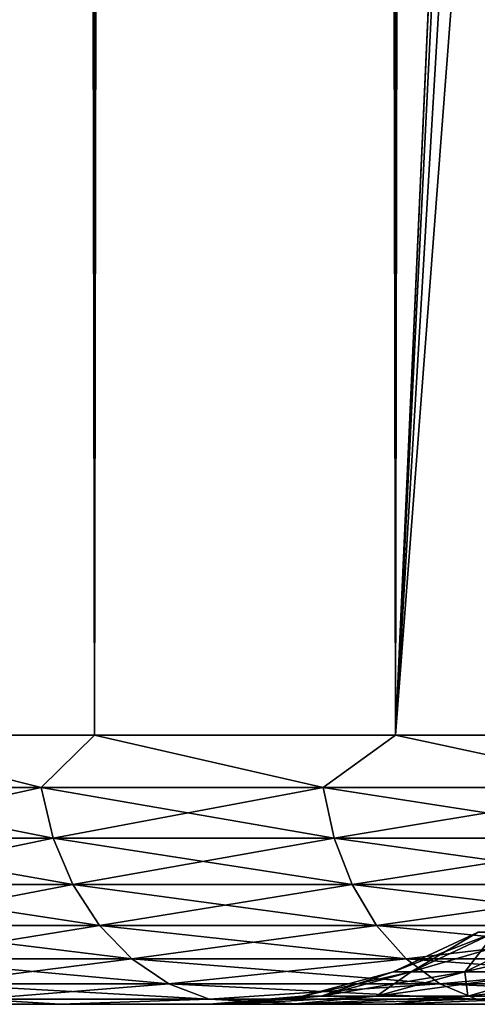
# Model space of a CAD drawing. Extents: x -265 to 265, y 0 to 607.
# Tile 2 of 256: x -262.01 to -260.3, y 0 to 3.66. Entities that reach past the tile are written whole.
import ezdxf

# ---------------------------------------------------------------- set-up
doc = ezdxf.new("R2010")
doc.units = 0
doc.header["$LTSCALE"] = 26.699852
for name, color, linetype in [('41', 7, 'CONTINUOUS'), ('43', 7, 'CONTINUOUS'), ('44', 7, 'CONTINUOUS'), ('45', 7, 'CONTINUOUS'), ('46', 7, 'CONTINUOUS'), ('70', 7, 'CONTINUOUS'), ('71', 7, 'CONTINUOUS')]:
    doc.layers.add(name, color=color, linetype=linetype)

msp = doc.modelspace()

# ---------------------------------------------------------------- linework, layer by layer
at = {"layer": '41', "color": 7, "linetype": 'CONTINUOUS'}
for points in [[(-261.8542, 0, 7.4484), (-262.6136, 0, 6.0743), (-261.8542, 0, -7.4484), (-261.8542, 0, 7.4484)], [(-261.8542, 0, -7.4484), (-262.6136, 0, 6.0743), (-262.6136, 0, -6.0743), (-261.8542, 0, -7.4484)], [(-260.9457, 0, 8.7288), (-261.8542, 0, 7.4484), (-260.9954, 0, 2.6059), (-260.9457, 0, 8.7288)], [(-260.9457, 0, -8.7288), (-261.8542, 0, 7.4484), (-261.8542, 0, -7.4484), (-260.9457, 0, -8.7288)], [(-261.8542, 0, 7.4484), (-260.9457, 0, -8.7288), (-261.3, 0), (-261.8542, 0, 7.4484)], [(-261.8542, 0, 7.4484), (-261.3, 0), (-261.2236, 0, 1.3118), (-261.8542, 0, 7.4484)], [(-260.9954, 0, 2.6059), (-261.8542, 0, 7.4484), (-261.2236, 0, 1.3118), (-260.9954, 0, 2.6059)], [(-261.3, 0), (-260.9457, 0, -8.7288), (-261.2236, 0, -1.3118), (-261.3, 0)], [(-261.2236, 0, -1.3118), (-260.9457, 0, -8.7288), (-260.9954, 0, -2.6059), (-261.2236, 0, -1.3118)], [(-260.6185, 0, 3.8648), (-260.9457, 0, 8.7288), (-260.9954, 0, 2.6059), (-260.6185, 0, 3.8648)], [(-260.9954, 0, -2.6059), (-260.9457, 0, -8.7288), (-260.6185, 0, -3.8648), (-260.9954, 0, -2.6059)], [(-259.8995, 0, 9.8995), (-260.9457, 0, 8.7288), (-260.0981, 0, 5.0714), (-259.8995, 0, 9.8995)], [(-260.0981, 0, 5.0714), (-260.9457, 0, 8.7288), (-260.6185, 0, 3.8648), (-260.0981, 0, 5.0714)], [(-260.9457, 0, -8.7288), (-259.8995, 0, -9.8995), (-260.6185, 0, -3.8648), (-260.9457, 0, -8.7288)], [(-260.6185, 0, -3.8648), (-259.8995, 0, -9.8995), (-260.0981, 0, -5.0714), (-260.6185, 0, -3.8648)]]:
    msp.add_3dface(points, dxfattribs=at)
at = {"layer": '43', "color": 7, "linetype": 'CONTINUOUS'}
for points in [[(-262.7009, 1, 7.9805), (-261.7275, 1, 9.3523), (-262.7009, 599, 7.9805), (-262.7009, 1, 7.9805)], [(-262.7009, 599, 7.9805), (-261.7275, 1, 9.3523), (-261.7275, 599, 9.3523), (-262.7009, 599, 7.9805)], [(-261.7275, 1, 9.3523), (-260.6066, 1, 10.6066), (-261.7275, 599, 9.3523), (-261.7275, 1, 9.3523)], [(-261.7275, 599, 9.3523), (-260.6066, 1, 10.6066), (-260.6066, 599, 10.6066), (-261.7275, 599, 9.3523)], [(-260.6066, 1, 10.6066), (-259.3523, 1, 11.7275), (-260.6066, 599, 10.6066), (-260.6066, 1, 10.6066)], [(-260.6066, 599, 10.6066), (-259.3523, 1, 11.7275), (-259.3523, 599, 11.7275), (-260.6066, 599, 10.6066)]]:
    msp.add_3dface(points, dxfattribs=at)
at = {"layer": '44', "color": 7, "linetype": 'CONTINUOUS'}
for points in [[(-261.7275, 1, -9.3523), (-262.7009, 1, -7.9805), (-261.7275, 599, -9.3523), (-261.7275, 1, -9.3523)], [(-261.7275, 599, -9.3523), (-262.7009, 1, -7.9805), (-262.7009, 599, -7.9805), (-261.7275, 599, -9.3523)], [(-260.6066, 1, -10.6066), (-261.7275, 1, -9.3523), (-260.6066, 599, -10.6066), (-260.6066, 1, -10.6066)], [(-260.6066, 599, -10.6066), (-261.7275, 1, -9.3523), (-261.7275, 599, -9.3523), (-260.6066, 599, -10.6066)], [(-260.6066, 1, -10.6066), (-260.6066, 599, -10.6066), (-259.75, 580, -11.399), (-260.6066, 1, -10.6066)], [(-260.6066, 1, -10.6066), (-259.75, 580, -11.399), (-259.75, 20, -11.399), (-260.6066, 1, -10.6066)], [(-259.7088, 19.1049, -11.4341), (-260.6066, 1, -10.6066), (-259.75, 20, -11.399), (-259.7088, 19.1049, -11.4341)], [(-259.5823, 18.1994, -11.5404), (-260.6066, 1, -10.6066), (-259.7088, 19.1049, -11.4341), (-259.5823, 18.1994, -11.5404)], [(-259.3615, 17.2751, -11.7202), (-260.6066, 1, -10.6066), (-259.5823, 18.1994, -11.5404), (-259.3615, 17.2751, -11.7202)], [(-259.3523, 1, -11.7275), (-260.6066, 1, -10.6066), (-259.3615, 17.2751, -11.7202), (-259.3523, 1, -11.7275)]]:
    msp.add_3dface(points, dxfattribs=at)
at = {"layer": '45', "color": 7, "linetype": 'CONTINUOUS'}
for points in [[(-262.7009, 1, 7.9805), (-262.8366, 0.8061, 7.7235), (-261.9263, 0.8061, 9.0661), (-262.7009, 1, 7.9805)], [(-261.7275, 1, 9.3523), (-262.7009, 1, 7.9805), (-261.9263, 0.8061, 9.0661), (-261.7275, 1, 9.3523)], [(-261.7275, 1, 9.3523), (-261.9263, 0.8061, 9.0661), (-260.8761, 0.8061, 10.3024), (-261.7275, 1, 9.3523)], [(-260.6066, 1, 10.6066), (-261.7275, 1, 9.3523), (-260.8761, 0.8061, 10.3024), (-260.6066, 1, 10.6066)], [(-260.6066, 1, 10.6066), (-260.8761, 0.8061, 10.3024), (-259.6985, 0.8061, 11.418), (-260.6066, 1, 10.6066)], [(-259.3523, 1, 11.7275), (-260.6066, 1, 10.6066), (-259.6985, 0.8061, 11.418), (-259.3523, 1, 11.7275)], [(-262.788, 0.6182, 7.6943), (-261.8811, 0.6182, 9.0318), (-262.8366, 0.8061, 7.7235), (-262.788, 0.6182, 7.6943)], [(-262.8366, 0.8061, 7.7235), (-261.8811, 0.6182, 9.0318), (-261.9263, 0.8061, 9.0661), (-262.8366, 0.8061, 7.7235)], [(-261.8811, 0.6182, 9.0318), (-260.8349, 0.6182, 10.2634), (-261.9263, 0.8061, 9.0661), (-261.8811, 0.6182, 9.0318)], [(-261.9263, 0.8061, 9.0661), (-260.8349, 0.6182, 10.2634), (-260.8761, 0.8061, 10.3024), (-261.9263, 0.8061, 9.0661)], [(-260.8349, 0.6182, 10.2634), (-259.6618, 0.6182, 11.3747), (-260.8761, 0.8061, 10.3024), (-260.8349, 0.6182, 10.2634)], [(-260.8761, 0.8061, 10.3024), (-259.6618, 0.6182, 11.3747), (-259.6985, 0.8061, 11.418), (-260.8761, 0.8061, 10.3024)], [(-262.7088, 0.4451, 7.6466), (-261.8076, 0.4451, 8.9759), (-262.788, 0.6182, 7.6943), (-262.7088, 0.4451, 7.6466)], [(-262.788, 0.6182, 7.6943), (-261.8076, 0.4451, 8.9759), (-261.8811, 0.6182, 9.0318), (-262.788, 0.6182, 7.6943)], [(-261.8076, 0.4451, 8.9759), (-260.7679, 0.4451, 10.1999), (-261.8811, 0.6182, 9.0318), (-261.8076, 0.4451, 8.9759)], [(-261.8811, 0.6182, 9.0318), (-260.7679, 0.4451, 10.1999), (-260.8349, 0.6182, 10.2634), (-261.8811, 0.6182, 9.0318)], [(-260.7679, 0.4451, 10.1999), (-259.602, 0.4451, 11.3043), (-260.8349, 0.6182, 10.2634), (-260.7679, 0.4451, 10.1999)], [(-260.8349, 0.6182, 10.2634), (-259.602, 0.4451, 11.3043), (-259.6618, 0.6182, 11.3747), (-260.8349, 0.6182, 10.2634)], [(-262.6022, 0.2933, 7.5825), (-261.7086, 0.2933, 8.9006), (-262.7088, 0.4451, 7.6466), (-262.6022, 0.2933, 7.5825)], [(-262.7088, 0.4451, 7.6466), (-261.7086, 0.2933, 8.9006), (-261.8076, 0.4451, 8.9759), (-262.7088, 0.4451, 7.6466)], [(-261.7086, 0.2933, 8.9006), (-260.6776, 0.2933, 10.1144), (-261.8076, 0.4451, 8.9759), (-261.7086, 0.2933, 8.9006)], [(-261.8076, 0.4451, 8.9759), (-260.6776, 0.2933, 10.1144), (-260.7679, 0.4451, 10.1999), (-261.8076, 0.4451, 8.9759)], [(-260.6776, 0.2933, 10.1144), (-259.5214, 0.2933, 11.2095), (-260.7679, 0.4451, 10.1999), (-260.6776, 0.2933, 10.1144)], [(-260.7679, 0.4451, 10.1999), (-259.5214, 0.2933, 11.2095), (-259.602, 0.4451, 11.3043), (-260.7679, 0.4451, 10.1999)], [(-262.4723, 0.1687, 7.5043), (-261.5878, 0.1687, 8.8089), (-262.6022, 0.2933, 7.5825), (-262.4723, 0.1687, 7.5043)], [(-262.6022, 0.2933, 7.5825), (-261.5878, 0.1687, 8.8089), (-261.7086, 0.2933, 8.9006), (-262.6022, 0.2933, 7.5825)], [(-261.5878, 0.1687, 8.8089), (-260.5675, 0.1687, 10.0101), (-261.7086, 0.2933, 8.9006), (-261.5878, 0.1687, 8.8089)], [(-261.7086, 0.2933, 8.9006), (-260.5675, 0.1687, 10.0101), (-260.6776, 0.2933, 10.1144), (-261.7086, 0.2933, 8.9006)], [(-260.5675, 0.1687, 10.0101), (-259.4233, 0.1687, 11.094), (-260.6776, 0.2933, 10.1144), (-260.5675, 0.1687, 10.0101)], [(-260.6776, 0.2933, 10.1144), (-259.4233, 0.1687, 11.094), (-259.5214, 0.2933, 11.2095), (-260.6776, 0.2933, 10.1144)], [(-262.3241, 0.0762, 7.4151), (-261.4501, 0.0762, 8.7041), (-262.4723, 0.1687, 7.5043), (-262.3241, 0.0762, 7.4151)], [(-262.4723, 0.1687, 7.5043), (-261.4501, 0.0762, 8.7041), (-261.5878, 0.1687, 8.8089), (-262.4723, 0.1687, 7.5043)], [(-261.4501, 0.0762, 8.7041), (-260.4419, 0.0762, 9.8911), (-261.5878, 0.1687, 8.8089), (-261.4501, 0.0762, 8.7041)], [(-261.5878, 0.1687, 8.8089), (-260.4419, 0.0762, 9.8911), (-260.5675, 0.1687, 10.0101), (-261.5878, 0.1687, 8.8089)], [(-260.4419, 0.0762, 9.8911), (-259.3113, 0.0762, 10.9621), (-260.5675, 0.1687, 10.0101), (-260.4419, 0.0762, 9.8911)], [(-260.5675, 0.1687, 10.0101), (-259.3113, 0.0762, 10.9621), (-259.4233, 0.1687, 11.094), (-260.5675, 0.1687, 10.0101)], [(-262.1632, 0.0192, 7.3183), (-261.3006, 0.0192, 8.5905), (-262.3241, 0.0762, 7.4151), (-262.1632, 0.0192, 7.3183)], [(-262.3241, 0.0762, 7.4151), (-261.3006, 0.0192, 8.5905), (-261.4501, 0.0762, 8.7041), (-262.3241, 0.0762, 7.4151)], [(-261.3006, 0.0192, 8.5905), (-260.3056, 0.0192, 9.762), (-261.4501, 0.0762, 8.7041), (-261.3006, 0.0192, 8.5905)], [(-261.4501, 0.0762, 8.7041), (-260.3056, 0.0192, 9.762), (-260.4419, 0.0762, 9.8911), (-261.4501, 0.0762, 8.7041)], [(-260.3056, 0.0192, 9.762), (-259.1897, 0.0192, 10.819), (-260.4419, 0.0762, 9.8911), (-260.3056, 0.0192, 9.762)], [(-260.4419, 0.0762, 9.8911), (-259.1897, 0.0192, 10.819), (-259.3113, 0.0762, 10.9621), (-260.4419, 0.0762, 9.8911)], [(-262.6136, 0, 6.0743), (-261.8542, 0, 7.4484), (-262.1632, 0.0192, 7.3183), (-262.6136, 0, 6.0743)], [(-262.1632, 0.0192, 7.3183), (-261.8542, 0, 7.4484), (-261.3006, 0.0192, 8.5905), (-262.1632, 0.0192, 7.3183)], [(-261.8542, 0, 7.4484), (-260.9457, 0, 8.7288), (-261.3006, 0.0192, 8.5905), (-261.8542, 0, 7.4484)], [(-261.3006, 0.0192, 8.5905), (-260.9457, 0, 8.7288), (-260.3056, 0.0192, 9.762), (-261.3006, 0.0192, 8.5905)], [(-260.9457, 0, 8.7288), (-259.8995, 0, 9.8995), (-260.3056, 0.0192, 9.762), (-260.9457, 0, 8.7288)], [(-260.3056, 0.0192, 9.762), (-259.8995, 0, 9.8995), (-259.1897, 0.0192, 10.819), (-260.3056, 0.0192, 9.762)]]:
    msp.add_3dface(points, dxfattribs=at)
at = {"layer": '46', "color": 7, "linetype": 'CONTINUOUS'}
for points in [[(-262.7009, 1, -7.9805), (-261.9263, 0.8061, -9.0661), (-262.8366, 0.8061, -7.7235), (-262.7009, 1, -7.9805)], [(-262.7009, 1, -7.9805), (-261.7275, 1, -9.3523), (-261.9263, 0.8061, -9.0661), (-262.7009, 1, -7.9805)], [(-261.7275, 1, -9.3523), (-260.8761, 0.8061, -10.3024), (-261.9263, 0.8061, -9.0661), (-261.7275, 1, -9.3523)], [(-261.7275, 1, -9.3523), (-260.6066, 1, -10.6066), (-260.8761, 0.8061, -10.3024), (-261.7275, 1, -9.3523)], [(-260.6066, 1, -10.6066), (-259.6985, 0.8061, -11.418), (-260.8761, 0.8061, -10.3024), (-260.6066, 1, -10.6066)], [(-260.6066, 1, -10.6066), (-259.3523, 1, -11.7275), (-259.6985, 0.8061, -11.418), (-260.6066, 1, -10.6066)], [(-261.9263, 0.8061, -9.0661), (-262.788, 0.6182, -7.6943), (-262.8366, 0.8061, -7.7235), (-261.9263, 0.8061, -9.0661)], [(-261.8811, 0.6182, -9.0318), (-262.788, 0.6182, -7.6943), (-261.9263, 0.8061, -9.0661), (-261.8811, 0.6182, -9.0318)], [(-260.8761, 0.8061, -10.3024), (-261.8811, 0.6182, -9.0318), (-261.9263, 0.8061, -9.0661), (-260.8761, 0.8061, -10.3024)], [(-260.8349, 0.6182, -10.2634), (-261.8811, 0.6182, -9.0318), (-260.8761, 0.8061, -10.3024), (-260.8349, 0.6182, -10.2634)], [(-259.6985, 0.8061, -11.418), (-260.8349, 0.6182, -10.2634), (-260.8761, 0.8061, -10.3024), (-259.6985, 0.8061, -11.418)], [(-259.6618, 0.6182, -11.3747), (-260.8349, 0.6182, -10.2634), (-259.6985, 0.8061, -11.418), (-259.6618, 0.6182, -11.3747)], [(-261.8811, 0.6182, -9.0318), (-262.7088, 0.4451, -7.6466), (-262.788, 0.6182, -7.6943), (-261.8811, 0.6182, -9.0318)], [(-261.8076, 0.4451, -8.9759), (-262.7088, 0.4451, -7.6466), (-261.8811, 0.6182, -9.0318), (-261.8076, 0.4451, -8.9759)], [(-260.8349, 0.6182, -10.2634), (-261.8076, 0.4451, -8.9759), (-261.8811, 0.6182, -9.0318), (-260.8349, 0.6182, -10.2634)], [(-260.7679, 0.4451, -10.1999), (-261.8076, 0.4451, -8.9759), (-260.8349, 0.6182, -10.2634), (-260.7679, 0.4451, -10.1999)], [(-259.6618, 0.6182, -11.3747), (-260.7679, 0.4451, -10.1999), (-260.8349, 0.6182, -10.2634), (-259.6618, 0.6182, -11.3747)], [(-259.602, 0.4451, -11.3043), (-260.7679, 0.4451, -10.1999), (-259.6618, 0.6182, -11.3747), (-259.602, 0.4451, -11.3043)], [(-261.8076, 0.4451, -8.9759), (-262.6022, 0.2933, -7.5825), (-262.7088, 0.4451, -7.6466), (-261.8076, 0.4451, -8.9759)], [(-261.7086, 0.2933, -8.9006), (-262.6022, 0.2933, -7.5825), (-261.8076, 0.4451, -8.9759), (-261.7086, 0.2933, -8.9006)], [(-260.7679, 0.4451, -10.1999), (-261.7086, 0.2933, -8.9006), (-261.8076, 0.4451, -8.9759), (-260.7679, 0.4451, -10.1999)], [(-260.6776, 0.2933, -10.1144), (-261.7086, 0.2933, -8.9006), (-260.7679, 0.4451, -10.1999), (-260.6776, 0.2933, -10.1144)], [(-259.602, 0.4451, -11.3043), (-260.6776, 0.2933, -10.1144), (-260.7679, 0.4451, -10.1999), (-259.602, 0.4451, -11.3043)], [(-259.5214, 0.2933, -11.2095), (-260.6776, 0.2933, -10.1144), (-259.602, 0.4451, -11.3043), (-259.5214, 0.2933, -11.2095)], [(-261.7086, 0.2933, -8.9006), (-262.4723, 0.1687, -7.5043), (-262.6022, 0.2933, -7.5825), (-261.7086, 0.2933, -8.9006)], [(-261.5878, 0.1687, -8.8089), (-262.4723, 0.1687, -7.5043), (-261.7086, 0.2933, -8.9006), (-261.5878, 0.1687, -8.8089)], [(-260.6776, 0.2933, -10.1144), (-261.5878, 0.1687, -8.8089), (-261.7086, 0.2933, -8.9006), (-260.6776, 0.2933, -10.1144)], [(-260.5675, 0.1687, -10.0101), (-261.5878, 0.1687, -8.8089), (-260.6776, 0.2933, -10.1144), (-260.5675, 0.1687, -10.0101)], [(-259.5214, 0.2933, -11.2095), (-260.5675, 0.1687, -10.0101), (-260.6776, 0.2933, -10.1144), (-259.5214, 0.2933, -11.2095)], [(-259.4233, 0.1687, -11.094), (-260.5675, 0.1687, -10.0101), (-259.5214, 0.2933, -11.2095), (-259.4233, 0.1687, -11.094)], [(-261.5878, 0.1687, -8.8089), (-262.3241, 0.0762, -7.4151), (-262.4723, 0.1687, -7.5043), (-261.5878, 0.1687, -8.8089)], [(-261.4501, 0.0762, -8.7041), (-262.3241, 0.0762, -7.4151), (-261.5878, 0.1687, -8.8089), (-261.4501, 0.0762, -8.7041)], [(-260.5675, 0.1687, -10.0101), (-261.4501, 0.0762, -8.7041), (-261.5878, 0.1687, -8.8089), (-260.5675, 0.1687, -10.0101)], [(-260.4419, 0.0762, -9.8911), (-261.4501, 0.0762, -8.7041), (-260.5675, 0.1687, -10.0101), (-260.4419, 0.0762, -9.8911)], [(-259.4233, 0.1687, -11.094), (-260.4419, 0.0762, -9.8911), (-260.5675, 0.1687, -10.0101), (-259.4233, 0.1687, -11.094)], [(-259.3113, 0.0762, -10.9621), (-260.4419, 0.0762, -9.8911), (-259.4233, 0.1687, -11.094), (-259.3113, 0.0762, -10.9621)], [(-261.4501, 0.0762, -8.7041), (-262.1632, 0.0192, -7.3183), (-262.3241, 0.0762, -7.4151), (-261.4501, 0.0762, -8.7041)], [(-261.3006, 0.0192, -8.5905), (-262.1632, 0.0192, -7.3183), (-261.4501, 0.0762, -8.7041), (-261.3006, 0.0192, -8.5905)], [(-260.4419, 0.0762, -9.8911), (-261.3006, 0.0192, -8.5905), (-261.4501, 0.0762, -8.7041), (-260.4419, 0.0762, -9.8911)], [(-260.3056, 0.0192, -9.762), (-261.3006, 0.0192, -8.5905), (-260.4419, 0.0762, -9.8911), (-260.3056, 0.0192, -9.762)], [(-259.3113, 0.0762, -10.9621), (-260.3056, 0.0192, -9.762), (-260.4419, 0.0762, -9.8911), (-259.3113, 0.0762, -10.9621)], [(-259.1897, 0.0192, -10.819), (-260.3056, 0.0192, -9.762), (-259.3113, 0.0762, -10.9621), (-259.1897, 0.0192, -10.819)], [(-261.8542, 0, -7.4484), (-262.6136, 0, -6.0743), (-262.1632, 0.0192, -7.3183), (-261.8542, 0, -7.4484)], [(-261.3006, 0.0192, -8.5905), (-261.8542, 0, -7.4484), (-262.1632, 0.0192, -7.3183), (-261.3006, 0.0192, -8.5905)], [(-260.9457, 0, -8.7288), (-261.8542, 0, -7.4484), (-261.3006, 0.0192, -8.5905), (-260.9457, 0, -8.7288)], [(-260.3056, 0.0192, -9.762), (-260.9457, 0, -8.7288), (-261.3006, 0.0192, -8.5905), (-260.3056, 0.0192, -9.762)], [(-259.8995, 0, -9.8995), (-260.9457, 0, -8.7288), (-260.3056, 0.0192, -9.762), (-259.8995, 0, -9.8995)], [(-259.1897, 0.0192, -10.819), (-259.8995, 0, -9.8995), (-260.3056, 0.0192, -9.762), (-259.1897, 0.0192, -10.819)]]:
    msp.add_3dface(points, dxfattribs=at)
at = {"layer": '70', "color": 7, "linetype": 'CONTINUOUS'}
for points in [[(-260.6156, 0.1207), (-260.5489, 0.1207, -1.1886), (-260.2994, 0.2683), (-260.6156, 0.1207)], [(-260.5489, 0.1207, -1.1886), (-260.3495, 0.1207, -2.3622), (-260.2346, 0.2683, -1.1532), (-260.5489, 0.1207, -1.1886)], [(-260.2994, 0.2683), (-260.5489, 0.1207, -1.1886), (-260.2346, 0.2683, -1.1532), (-260.2994, 0.2683)], [(-260.3495, 0.1207, -2.3622), (-260.0199, 0.1207, -3.5061), (-260.0412, 0.2683, -2.2918), (-260.3495, 0.1207, -2.3622)], [(-260.2346, 0.2683, -1.1532), (-260.3495, 0.1207, -2.3622), (-260.0412, 0.2683, -2.2918), (-260.2346, 0.2683, -1.1532)], [(-260.9527, 0.0304), (-260.8838, 0.0304, -1.2263), (-260.6156, 0.1207), (-260.9527, 0.0304)], [(-260.8838, 0.0304, -1.2263), (-260.6781, 0.0304, -2.4372), (-260.5489, 0.1207, -1.1886), (-260.8838, 0.0304, -1.2263)], [(-260.6156, 0.1207), (-260.8838, 0.0304, -1.2263), (-260.5489, 0.1207, -1.1886), (-260.6156, 0.1207)], [(-260.6781, 0.0304, -2.4372), (-260.3381, 0.0304, -3.6174), (-260.3495, 0.1207, -2.3622), (-260.6781, 0.0304, -2.4372)], [(-260.5489, 0.1207, -1.1886), (-260.6781, 0.0304, -2.4372), (-260.3495, 0.1207, -2.3622), (-260.5489, 0.1207, -1.1886)], [(-260.3495, 0.1207, -2.3622), (-260.3381, 0.0304, -3.6174), (-260.0199, 0.1207, -3.5061), (-260.3495, 0.1207, -2.3622)], [(-260.3381, 0.0304, -3.6174), (-259.868, 0.0304, -4.7522), (-260.0199, 0.1207, -3.5061), (-260.3381, 0.0304, -3.6174)], [(-261.3, 0), (-261.2236, 0, -1.3118), (-260.9527, 0.0304), (-261.3, 0)], [(-261.2236, 0, -1.3118), (-260.9954, 0, -2.6059), (-260.6781, 0.0304, -2.4372), (-261.2236, 0, -1.3118)], [(-260.9527, 0.0304), (-261.2236, 0, -1.3118), (-260.8838, 0.0304, -1.2263), (-260.9527, 0.0304)], [(-260.8838, 0.0304, -1.2263), (-261.2236, 0, -1.3118), (-260.6781, 0.0304, -2.4372), (-260.8838, 0.0304, -1.2263)], [(-260.9954, 0, -2.6059), (-260.6185, 0, -3.8648), (-260.3381, 0.0304, -3.6174), (-260.9954, 0, -2.6059)], [(-260.6781, 0.0304, -2.4372), (-260.9954, 0, -2.6059), (-260.3381, 0.0304, -3.6174), (-260.6781, 0.0304, -2.4372)], [(-260.6185, 0, -3.8648), (-260.0981, 0, -5.0714), (-259.868, 0.0304, -4.7522), (-260.6185, 0, -3.8648)], [(-260.3381, 0.0304, -3.6174), (-260.6185, 0, -3.8648), (-259.868, 0.0304, -4.7522), (-260.3381, 0.0304, -3.6174)]]:
    msp.add_3dface(points, dxfattribs=at)
at = {"layer": '71', "color": 7, "linetype": 'CONTINUOUS'}
for points in [[(-260.6156, 0.1207), (-260.2994, 0.2683), (-260.2346, 0.2683, 1.1532), (-260.6156, 0.1207)], [(-260.5489, 0.1207, 1.1886), (-260.6156, 0.1207), (-260.2346, 0.2683, 1.1532), (-260.5489, 0.1207, 1.1886)], [(-260.3495, 0.1207, 2.3622), (-260.5489, 0.1207, 1.1886), (-260.0412, 0.2683, 2.2918), (-260.3495, 0.1207, 2.3622)], [(-260.0412, 0.2683, 2.2918), (-260.5489, 0.1207, 1.1886), (-260.2346, 0.2683, 1.1532), (-260.0412, 0.2683, 2.2918)], [(-260.0199, 0.1207, 3.5061), (-260.3495, 0.1207, 2.3622), (-259.7214, 0.2683, 3.4017), (-260.0199, 0.1207, 3.5061)], [(-259.7214, 0.2683, 3.4017), (-260.3495, 0.1207, 2.3622), (-260.0412, 0.2683, 2.2918), (-259.7214, 0.2683, 3.4017)], [(-260.9527, 0.0304), (-260.6156, 0.1207), (-260.5489, 0.1207, 1.1886), (-260.9527, 0.0304)], [(-260.8838, 0.0304, 1.2263), (-260.9527, 0.0304), (-260.5489, 0.1207, 1.1886), (-260.8838, 0.0304, 1.2263)], [(-260.6781, 0.0304, 2.4372), (-260.8838, 0.0304, 1.2263), (-260.3495, 0.1207, 2.3622), (-260.6781, 0.0304, 2.4372)], [(-260.3495, 0.1207, 2.3622), (-260.8838, 0.0304, 1.2263), (-260.5489, 0.1207, 1.1886), (-260.3495, 0.1207, 2.3622)], [(-260.3381, 0.0304, 3.6174), (-260.6781, 0.0304, 2.4372), (-260.0199, 0.1207, 3.5061), (-260.3381, 0.0304, 3.6174)], [(-260.0199, 0.1207, 3.5061), (-260.6781, 0.0304, 2.4372), (-260.3495, 0.1207, 2.3622), (-260.0199, 0.1207, 3.5061)], [(-259.868, 0.0304, 4.7522), (-260.3381, 0.0304, 3.6174), (-259.5644, 0.1207, 4.6059), (-259.868, 0.0304, 4.7522)], [(-259.5644, 0.1207, 4.6059), (-260.3381, 0.0304, 3.6174), (-260.0199, 0.1207, 3.5061), (-259.5644, 0.1207, 4.6059)], [(-261.2236, 0, 1.3118), (-261.3, 0), (-260.8838, 0.0304, 1.2263), (-261.2236, 0, 1.3118)], [(-261.3, 0), (-260.9527, 0.0304), (-260.8838, 0.0304, 1.2263), (-261.3, 0)], [(-260.9954, 0, 2.6059), (-261.2236, 0, 1.3118), (-260.6781, 0.0304, 2.4372), (-260.9954, 0, 2.6059)], [(-260.6781, 0.0304, 2.4372), (-261.2236, 0, 1.3118), (-260.8838, 0.0304, 1.2263), (-260.6781, 0.0304, 2.4372)], [(-260.6185, 0, 3.8648), (-260.9954, 0, 2.6059), (-260.3381, 0.0304, 3.6174), (-260.6185, 0, 3.8648)], [(-260.3381, 0.0304, 3.6174), (-260.9954, 0, 2.6059), (-260.6781, 0.0304, 2.4372), (-260.3381, 0.0304, 3.6174)], [(-260.0981, 0, 5.0714), (-260.6185, 0, 3.8648), (-259.868, 0.0304, 4.7522), (-260.0981, 0, 5.0714)], [(-259.868, 0.0304, 4.7522), (-260.6185, 0, 3.8648), (-260.3381, 0.0304, 3.6174), (-259.868, 0.0304, 4.7522)]]:
    msp.add_3dface(points, dxfattribs=at)

doc.saveas('drawing.dxf')
